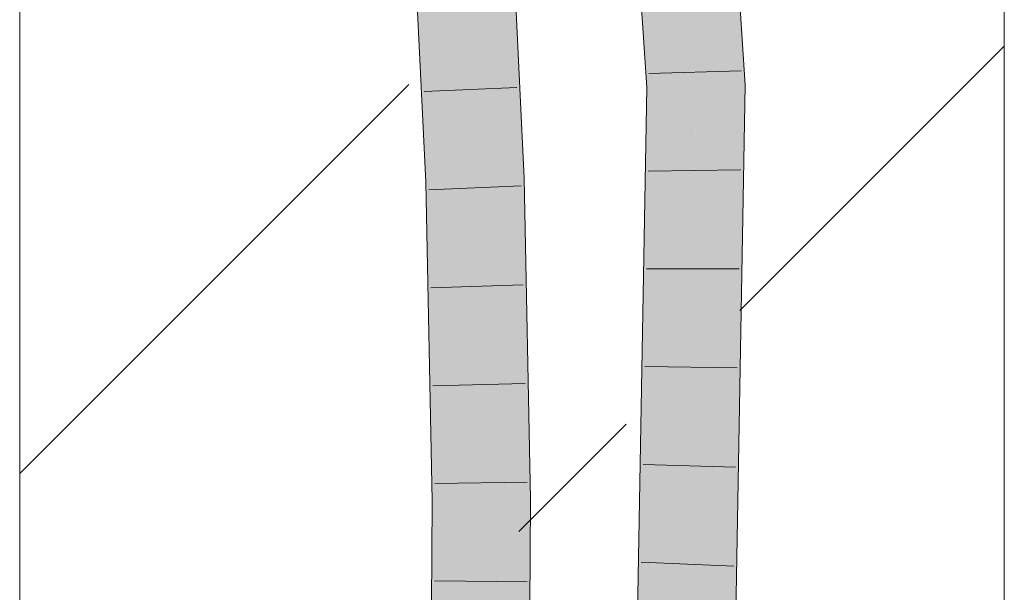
# Model space of a CAD drawing. Extents: x -620 to 300, y 62 to 1112.
# Tile 200 of 256: x 238.57 to 241.07, y 756.1 to 757.55. Entities that reach past the tile are written whole.
import ezdxf
from ezdxf.lldxf.tags import DXFTag

# ---------------------------------------------------------------- set-up
doc = ezdxf.new("R2010")
doc.units = 0
doc.layers.get('0').update_dxf_attribs({"lineweight": 13})
doc.layers.add('E_Detail_Linie_Text_Bem', color=7, linetype='Continuous', lineweight=13)
for name, color, linetype, lineweight, true_color in [('E_Detail_Wandschraffur', 7, 'Continuous', 5, 0xc0c0c0), ('E_Leerrohr 25-A06G9SFR8I', 7, 'Continuous', 9, 0xff8000), ('E_Leerrohr 25-Shading', 7, 'Continuous', 9, 0xff8000)]:
    doc.layers.add(name, color=color, linetype=linetype, lineweight=lineweight, true_color=true_color)
tags = doc.linetypes.add('fein_strichliert', pattern=[4, 1, -2, 1]).pattern_tags.tags
tags[8:9] = [DXFTag(74, 4), DXFTag(75, 0), DXFTag(340, '0'), DXFTag(46, 0.0), DXFTag(50, 0.0), DXFTag(44, 0.0), DXFTag(45, 0.0)]
tags[6:7] = [DXFTag(74, 4), DXFTag(75, 0), DXFTag(340, '0'), DXFTag(46, 0.0), DXFTag(50, 0.0), DXFTag(44, 0.0), DXFTag(45, 0.0)]
tags[4:5] = [DXFTag(74, 4), DXFTag(75, 0), DXFTag(340, '0'), DXFTag(46, 0.0), DXFTag(50, 0.0), DXFTag(44, 0.0), DXFTag(45, 0.0)]

# ---------------------------------------------------------------- blocks, each defined once
blk = doc.blocks.new('Shading-A06G9S0W8I', base_point=(238.8995, 753.6569))
at = {"layer": 'E_Leerrohr 25-Shading', "color": 43, "true_color": 0xd7ab7f}
for points in [[(239.5091, 759.5764), (239.4804, 759.5746), (239.6024, 757.14), (239.5977, 757.1397)], [(239.5108, 759.5765), (239.5091, 759.5764), (239.605, 757.14), (239.6024, 757.14)], [(239.5108, 759.5765), (239.605, 757.14), (239.5169, 759.5769), (239.6192, 757.1406)], [(239.6192, 757.1406), (239.6343, 757.1412), (239.5169, 759.5769)], [(239.8109, 757.1485), (239.8475, 757.15), (239.6933, 759.5879), (239.7299, 759.5901)], [(240.3081, 758.9088), (240.2716, 758.9059), (240.4087, 757.3862), (240.3721, 757.3852)], [(240.0954, 758.8918), (240.0589, 758.8889), (240.1869, 757.3804), (240.1588, 757.3797)], [(240.1954, 757.3807), (240.0954, 758.8918), (240.1869, 757.3804)], [(240.1869, 757.3804), (240.1341, 755.977), (240.1954, 757.3807), (240.185, 757.0812)], [(240.1341, 755.977), (240.1869, 757.3804), (240.1372, 756.1501)], [(240.1869, 757.3804), (240.1588, 757.3797), (240.1372, 756.1501)], [(240.185, 757.0812), (240.1933, 757.2633), (240.1954, 757.3807)], [(240.4087, 757.3862), (240.3721, 757.3852), (240.3838, 755.9634), (240.3472, 755.9654)], [(240.1707, 755.975), (240.1933, 757.2633), (240.1459, 755.9764)], [(240.1561, 756.2535), (240.1933, 757.2633), (240.185, 757.0812)], [(239.8109, 757.1485), (239.8638, 756.3336), (239.8475, 757.15)], [(239.6024, 757.14), (239.5977, 757.1397), (239.6037, 756.8425)], [(239.605, 757.14), (239.6024, 757.14), (239.6072, 756.6639), (239.6037, 756.8425)], [(239.605, 757.14), (239.6072, 756.6639), (239.6192, 757.1406), (239.621, 756.9068)], [(239.621, 756.9068), (239.6343, 757.1412), (239.6192, 757.1406)], [(239.6343, 757.1412), (239.621, 756.9068), (239.6457, 756.3306), (239.6255, 756.3304)], [(239.6505, 756.3307), (239.6343, 757.1412), (239.6457, 756.3306)], [(239.8168, 756.8552), (239.8471, 756.3333), (239.8109, 757.1485), (239.8638, 756.3336)], [(240.1459, 755.9764), (240.1561, 756.2535), (240.1341, 755.977), (240.185, 757.0812)], [(239.621, 756.9068), (239.6072, 756.6639), (239.6255, 756.3304), (239.6139, 756.3302)], [(239.8168, 756.8552), (239.8399, 756.3332), (239.8471, 756.3333)], [(239.8399, 756.3332), (239.8168, 756.8552), (239.8248, 756.5991)], [(239.8168, 756.8552), (239.8204, 756.6763), (239.833, 756.3331), (239.8309, 756.3331)], [(239.8204, 756.6763), (239.8272, 756.3331), (239.8309, 756.3331)], [(239.833, 756.3331), (239.8399, 756.3332), (239.8248, 756.5991)], [(239.6139, 756.3302), (239.612, 756.0641), (239.6255, 756.3304), (239.619, 756.064)], [(239.6255, 756.3304), (239.619, 756.064), (239.6457, 756.3306), (239.6408, 756.0637)], [(239.6457, 756.3306), (239.6408, 756.0637), (239.6505, 756.3307), (239.6471, 756.0635)], [(239.6471, 756.0635), (239.6486, 756.0635), (239.6505, 756.3307)], [(239.8272, 756.3331), (239.8253, 756.0604), (239.8309, 756.3331), (239.8331, 756.0603)], [(239.8309, 756.3331), (239.8331, 756.0603), (239.833, 756.3331), (239.8353, 756.0602)], [(239.833, 756.3331), (239.8353, 756.0602), (239.8399, 756.3332), (239.8519, 756.0599)], [(239.8399, 756.3332), (239.8519, 756.0599), (239.8471, 756.3333), (239.8593, 756.0598)], [(239.8593, 756.0598), (239.862, 756.0598), (239.8471, 756.3333), (239.8638, 756.3336)]]:
    blk.add_solid(points, dxfattribs=at)
at = {"layer": 'E_Leerrohr 25-Shading', "color": 31, "true_color": 0xfabd7f}
for points in [[(239.6343, 757.1412), (239.7226, 757.1449), (239.5169, 759.5769), (239.6051, 759.5824)], [(239.62, 759.5833), (239.6051, 759.5824), (239.7935, 757.1478), (239.7592, 757.1464)], [(239.6051, 759.5824), (239.7226, 757.1449), (239.7592, 757.1464)], [(239.62, 759.5833), (239.7935, 757.1478), (239.6239, 759.5836), (239.7998, 757.1481)], [(239.7998, 757.1481), (239.8109, 757.1485), (239.6239, 759.5836), (239.6933, 759.5879)], [(240.2716, 758.9059), (240.1835, 758.8989), (240.3721, 757.3852), (240.2838, 757.3829)], [(240.1835, 758.8989), (240.0954, 758.8918), (240.2838, 757.3829), (240.1954, 757.3807)], [(240.2817, 757.2667), (240.2838, 757.3829), (240.1933, 757.2633), (240.1954, 757.3807)], [(240.3721, 757.3852), (240.2838, 757.3829), (240.3472, 755.9654), (240.2589, 755.9702)], [(240.1707, 755.975), (240.2697, 756.5797), (240.1933, 757.2633), (240.2817, 757.2667)], [(239.6505, 756.3307), (239.7388, 756.3318), (239.6343, 757.1412), (239.7226, 757.1449)], [(239.7592, 757.1464), (239.7226, 757.1449), (239.7706, 756.9149)], [(239.7992, 756.3327), (239.7706, 756.9149), (239.7503, 756.332), (239.7226, 757.1449)], [(239.7226, 757.1449), (239.7388, 756.3318), (239.7503, 756.332)], [(239.7935, 757.1478), (239.7592, 757.1464), (239.8204, 756.6763), (239.7706, 756.9149)], [(239.7935, 757.1478), (239.8204, 756.6763), (239.7998, 757.1481), (239.8168, 756.8552)], [(239.8168, 756.8552), (239.8109, 757.1485), (239.7998, 757.1481)], [(239.8204, 756.6763), (239.7706, 756.9149), (239.8272, 756.3331), (239.7992, 756.3327)], [(240.1707, 755.975), (240.2589, 755.9702), (240.2697, 756.5797)], [(239.6486, 756.0635), (239.737, 756.062), (239.6505, 756.3307), (239.7388, 756.3318)], [(239.7388, 756.3318), (239.737, 756.062), (239.7406, 756.0619)], [(239.7559, 756.0616), (239.7503, 756.332), (239.7406, 756.0619), (239.7388, 756.3318)], [(239.7992, 756.3327), (239.7503, 756.332), (239.8089, 756.0607), (239.7559, 756.0616)], [(239.8089, 756.0607), (239.8253, 756.0604), (239.7992, 756.3327), (239.8272, 756.3331)]]:
    blk.add_solid(points, dxfattribs=at)
blk = doc.blocks.new('Referenz-A06G9SFV8I')
at = {"layer": 'E_Detail_Linie_Text_Bem', "linetype": 'Continuous', "ltscale": 0.13}
for p, q in [((241.0667, 793.4133), (241.0667, 753.4133)), ((238.5667, 753.4133), (238.5667, 781.4133))]:
    blk.add_line(p, q, dxfattribs=at)
at = {"layer": 'E_Detail_Wandschraffur', "linetype": 'ByBlock', "ltscale": 0.13}
for p, q in [((240.3951, 756.8137), (241.0667, 757.4853)), ((239.8338, 756.2524), (240.1063, 756.5249))]:
    blk.add_line(p, q, dxfattribs=at)
at = {"layer": 'E_Detail_Wandschraffur', "linetype": 'fein_strichliert', "ltscale": 0.13}
blk.add_line((238.5667, 756.3995), (239.5551, 757.3879), dxfattribs=at)
at = {"layer": 'E_Leerrohr 25-A06G9SFR8I', "linetype": 'Continuous', "ltscale": 0.13}
for p, q in [((239.8475, 757.15), (239.7299, 759.5901)), ((239.5977, 757.1397), (239.4804, 759.5746)), ((240.3081, 758.9088), (240.4087, 757.3862)), ((240.0589, 758.8889), (240.1588, 757.3797)), ((240.1639, 757.4159), (240.3988, 757.4223)), ((239.8289, 757.38), (239.5941, 757.3699)), ((240.1588, 757.3797), (240.1341, 755.977)), ((240.4087, 757.3862), (240.3838, 755.9634)), ((239.8638, 756.3335), (239.8475, 757.15)), ((240.1625, 757.1676), (240.3975, 757.1708)), ((239.6139, 756.3302), (239.5977, 757.1397)), ((239.8404, 757.13), (239.6056, 757.1205)), ((240.1581, 756.9193), (240.3931, 756.9192)), ((239.8454, 756.879), (239.6106, 756.8715)), ((240.1537, 756.671), (240.3887, 756.6675)), ((239.8505, 756.6281), (239.6155, 756.6226)), ((240.1494, 756.4227), (240.3843, 756.4159)), ((239.8555, 756.3771), (239.6205, 756.3737)), ((239.612, 756.0642), (239.6139, 756.3302)), ((239.862, 756.0598), (239.8638, 756.3335)), ((240.1451, 756.1744), (240.3798, 756.1643)), ((239.8549, 756.1242), (239.6199, 756.1266))]:
    blk.add_line(p, q, dxfattribs=at)

msp = doc.modelspace()

# ---------------------------------------------------------------- block references
at = {"color": 8, "lineweight": 25, "ltscale": 0.25, "true_color": 0x808080}
msp.add_blockref('Referenz-A06G9SFV8I', (0, 0), dxfattribs=at)
msp.add_blockref('Shading-A06G9S0W8I', (238.8995, 753.6569))

doc.saveas('drawing.dxf')
